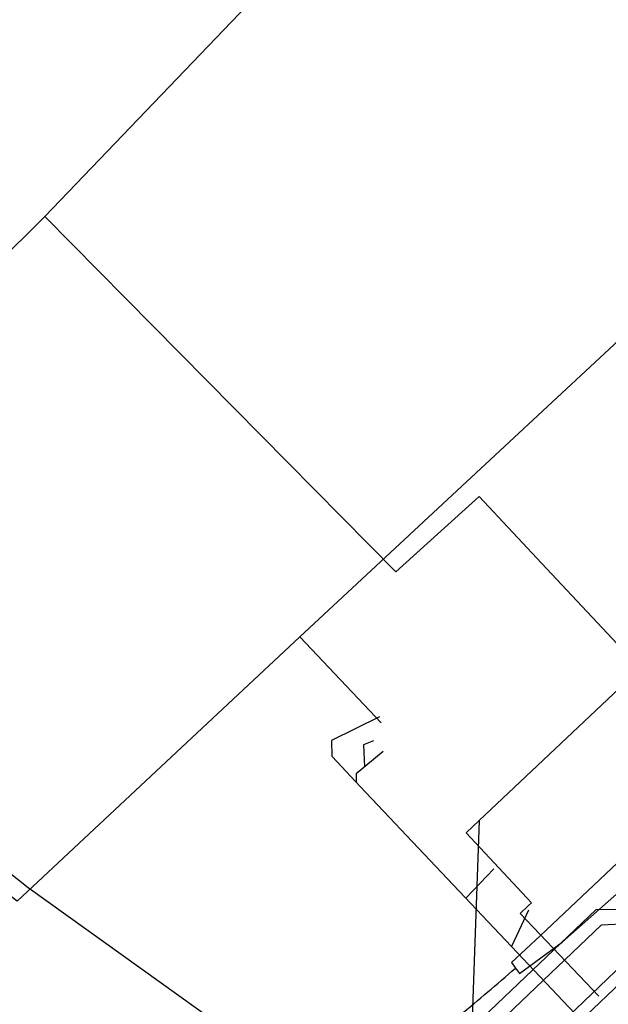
# Model space of a CAD drawing. Header units: metres. Extents: x 2695563 to 2696938, y 1260544 to 1262032.
# Tile 13 of 256: x 2695631 to 2695653, y 1260953 to 1260991. Entities that reach past the tile are written whole.
import ezdxf

# ---------------------------------------------------------------- set-up
doc = ezdxf.new("R2010")
doc.units = ezdxf.units.M
doc.linetypes.add('AUSGEZOGEN', pattern=[0])
for name, color, linetype in [('AW_LK_Haltung', 24, 'AUSGEZOGEN'), ('EW_LK_Trasseabs', 1, 'AUSGEZOGEN'), ('EW_LK_Trasserand', 1, 'AUSGEZOGEN'), ('FM_LK_SW_TRASSEKANTE', 94, 'AUSGEZOGEN'), ('GA_LK_Leitung', 32, 'AUSGEZOGEN'), ('TV_LK_LEITUNG', 92, 'AUSGEZOGEN'), ('WA_LK_Leitung', 171, 'AUSGEZOGEN')]:
    doc.layers.add(name, color=color, linetype=linetype)
pattern_1 = [(0, (2708005, 1273150), (6075, 6075), [6075, -6075]), (90, (2708005, 1273150), (-6075, 6075), [6075, -6075])]

# ---------------------------------------------------------------- blocks, each defined once
blk = doc.blocks.new('COMPLEXOBJECT_2303')
at = {"layer": 'EW_LK_Trasseabs', "color": 1, "linetype": 'AUSGEZOGEN', "transparency": 33554687}
blk.add_line((5630.045, 10937.158), (5643.399, 10949.97), dxfattribs=at)
for centre, radius, start, end in [((5561.321, 11055.472), 133.414, 309.74284, 310.95213), ((5678.898, 10914.03), 50.516, 129.718, 134.6466)]:
    blk.add_arc(centre, radius, start, end, dxfattribs=at)

msp = doc.modelspace()

# ---------------------------------------------------------------- hatches: boundary and pattern name
at = {"layer": 'EW_LK_Trasserand', "lineweight": 18, "transparency": 33554687}
h = msp.add_hatch(dxfattribs=at)
h.set_pattern_fill('MUSTER', color=1, scale=6075, style=0, pattern_type=2)
h.set_pattern_definition(pattern_1)
h.paths.add_polyline_path([(2695627.017, 1260928.916), (2695627.458, 1260928.685), (2695652.723, 1260952.938), (2695674.605, 1260973.827), (2695675.674, 1260975.554), (2695678.54, 1260978.293), (2695678.173, 1260978.678), (2695675.274, 1260975.921), (2695674.204, 1260974.153), (2695652.367, 1260953.24)], flags=0)
h = msp.add_hatch(dxfattribs=at)
h.set_pattern_fill('MUSTER', color=1, scale=6075, style=0, pattern_type=2)
h.set_pattern_definition(pattern_1)
h.paths.add_polyline_path([(2695649.734, 1260954.52), (2695649.886, 1260954.311), (2695651.532, 1260955.526), (2695655.298, 1260958.857), (2695658.777, 1260962.457), (2695662.442, 1260965.85), (2695666.125, 1260969.209), (2695669.408, 1260972.348), (2695670.849, 1260973.726), (2695670.657, 1260973.9), (2695670.484, 1260974.095), (2695668.966, 1260972.789), (2695666.788, 1260970.912), (2695661.971, 1260966.38), (2695656.138, 1260960.896), (2695653.457, 1260958.376), (2695650.693, 1260955.773), (2695649.584, 1260954.735)], flags=0)

# ---------------------------------------------------------------- linework, layer by layer
at = {"layer": 'AW_LK_Haltung', "color": 24, "linetype": 'AUSGEZOGEN', "transparency": 33554687}
for p, q in [((2695642.669, 1260962.685), (2695643.756, 1260961.533)), ((2695643.756, 1260961.533), (2695649.59, 1260955.356)), ((2695648.902, 1260958.35), (2695647.818, 1260957.228)), ((2695650.234, 1260956.763), (2695649.59, 1260955.356))]:
    msp.add_line(p, q, dxfattribs=at)
for points in [[(2695644.503, 1260964.216), (2695642.647, 1260963.305), (2695642.664, 1260962.691)], [(2695644.262, 1260963.286), (2695643.881, 1260963.142), (2695643.918, 1260962.285)], [(2695644.638, 1260962.886), (2695643.599, 1260962.018), (2695643.599, 1260961.7)], [(2695649.59, 1260955.356), (2695655.107, 1260949.503), (2695655.086, 1260948.166)]]:
    msp.add_lwpolyline(points, dxfattribs=at)
at = {"layer": 'EW_LK_Trasseabs', "color": 1, "linetype": 'AUSGEZOGEN', "transparency": 33554687}
for p, q in [((2695648.335, 1260960.215), (2695654.689, 1260966.215)), ((2695648.335, 1260960.215), (2695647.66, 1260941.211)), ((2695647.833, 1260959.741), (2695648.335, 1260960.215)), ((2695650.349, 1260957.045), (2695647.833, 1260959.741)), ((2695650.243, 1260956.939), (2695650.349, 1260957.045))]:
    msp.add_line(p, q, dxfattribs=at)
msp.add_lwpolyline([(2695652.947, 1260953.438), (2695649.917, 1260956.636), (2695650.243, 1260956.939)], dxfattribs=at)
at = {"layer": 'EW_LK_Trasserand', "color": 1, "linetype": 'AUSGEZOGEN', "transparency": 33554687}
for points in [[(2695678.173, 1260978.678), (2695675.274, 1260975.921), (2695674.204, 1260974.153), (2695652.367, 1260953.24), (2695627.017, 1260928.916)], [(2695627.458, 1260928.685), (2695652.723, 1260952.938), (2695674.605, 1260973.827), (2695675.674, 1260975.554), (2695678.54, 1260978.293), (2695678.173, 1260978.678)]]:
    msp.add_lwpolyline(points, dxfattribs=at)
msp.add_lwpolyline([(2695649.734, 1260954.52), (2695649.886, 1260954.311), (2695651.532, 1260955.526), (2695655.298, 1260958.857), (2695658.777, 1260962.457), (2695662.442, 1260965.85), (2695666.125, 1260969.209), (2695669.408, 1260972.348), (2695670.849, 1260973.726), (2695670.657, 1260973.9), (2695670.484, 1260974.095), (2695668.966, 1260972.789), (2695666.788, 1260970.912), (2695661.971, 1260966.38), (2695656.138, 1260960.896), (2695653.457, 1260958.376), (2695650.693, 1260955.773), (2695649.584, 1260954.735), (2695649.734, 1260954.52)], close=True, dxfattribs=at)
at = {"layer": 'FM_LK_SW_TRASSEKANTE', "color": 94, "linetype": 'AUSGEZOGEN', "transparency": 33554687}
msp.add_line((2695631.601, 1260983.518), (2695647.918, 1261000.581), dxfattribs=at)
for points in [[(2695630.347, 1260944.439), (2695628.266, 1260946.601), (2695625.215, 1260949.77), (2695624.825, 1260951.616), (2695612.373, 1260964.406), (2695631.601, 1260983.518)], [(2695655.716, 1260964.835), (2695653.665, 1260967.025), (2695650.931, 1260969.944), (2695648.339, 1260972.714), (2695645.123, 1260969.816), (2695631.601, 1260983.518)]]:
    msp.add_lwpolyline(points, dxfattribs=at)
at = {"layer": 'GA_LK_Leitung', "color": 32, "linetype": 'AUSGEZOGEN', "transparency": 33554687}
for points in [[(2695624.857, 1260930.044), (2695638.513, 1260943.153), (2695643.828, 1260948.178), (2695652.844, 1260956.789), (2695653.837, 1260956.792), (2695657.908, 1260960.742), (2695658.411, 1260961.203), (2695658.481, 1260962.195), (2695677.389, 1260980.134)], [(2695643.828, 1260948.178), (2695643.637, 1260948.383), (2695643.25, 1260948.8), (2695630.957, 1260957.623), (2695621.271, 1260965.31)]]:
    msp.add_lwpolyline(points, dxfattribs=at)
at = {"layer": 'TV_LK_LEITUNG', "color": 92, "linetype": 'AUSGEZOGEN', "transparency": 33554687}
msp.add_line((2695641.422, 1260967.307), (2695644.563, 1260963.98), dxfattribs=at)
for points in [[(2695686.452, 1261010.654), (2695683.636, 1261010.552), (2695668.95, 1260996.392), (2695658.863, 1260983.53), (2695641.422, 1260967.307)], [(2695641.422, 1260967.307), (2695630.528, 1260957.107), (2695621.179, 1260964.253), (2695605.945, 1260976.035)]]:
    msp.add_lwpolyline(points, dxfattribs=at)
at = {"layer": 'WA_LK_Leitung', "color": 7, "linetype": 'AUSGEZOGEN', "transparency": 33554687}
msp.add_lwpolyline([(2695625.41, 1260929.756), (2695638.972, 1260942.742), (2695653.05, 1260956.196), (2695654.097, 1260956.244), (2695657.854, 1260959.961), (2695659.009, 1260960.991), (2695659.149, 1260962.013), (2695672.89, 1260975.041), (2695673.521, 1260975.64), (2695678.269, 1260980.104)], dxfattribs=at)

# ---------------------------------------------------------------- block references
at = {"layer": 'EW_LK_Trasseabs', "color": 1, "linetype": 'AUSGEZOGEN', "lineweight": -3, "transparency": 33554687}
msp.add_blockref('COMPLEXOBJECT_2303', (2690000.97, 1249999.81), dxfattribs=at)

doc.saveas('drawing.dxf')
